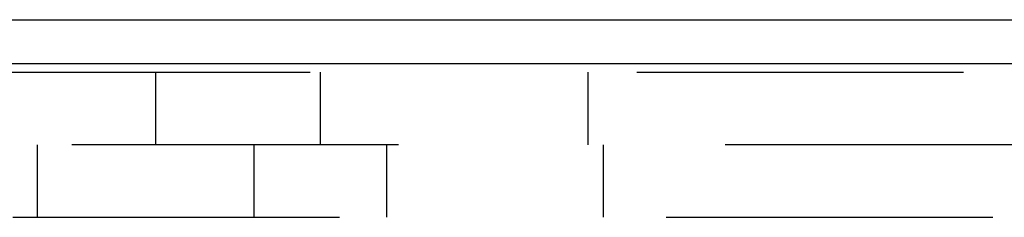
# Model space of a CAD drawing. Header units: inches. Extents: x 0 to 85, y 0 to 55.
# Tile 28 of 55: x 47.828 to 49.237, y 35.27 to 35.553. Entities that reach past the tile are written whole.
import ezdxf

# ---------------------------------------------------------------- set-up
doc = ezdxf.new("R2010")
doc.units = ezdxf.units.IN
doc.header["$LTSCALE"] = 4.675
doc.header["$MEASUREMENT"] = 0
doc.linetypes.add('HIDDEN', pattern=[0.2, 0.1, -0.1])
doc.layers.get('0').update_dxf_attribs({"linetype": 'CONTINUOUS'})
doc.layers.add('DEFAULT_2', color=8, linetype='HIDDEN')

msp = doc.modelspace()

# ---------------------------------------------------------------- linework, layer by layer
at = {"color": 3, "linetype": 'Continuous'}
for p, q in [((44.162762, 35.553227), (53.640762, 35.553227)), ((53.614762, 35.490227), (44.162762, 35.490227))]:
    msp.add_line(p, q, dxfattribs=at)
at = {"layer": 'DEFAULT_2', "color": 8, "linetype": 'HIDDEN'}
for p, q in [((46.840762, 35.478227), (51.174762, 35.478227)), ((48.022762, 35.374227), (48.022762, 35.478227)), ((48.258165, 35.374227), (48.258165, 35.478227)), ((48.640762, 35.478227), (48.640762, 35.374227)), ((51.174762, 35.374227), (46.840762, 35.374227)), ((47.852862, 35.374227), (47.852862, 35.270227)), ((48.162862, 35.374227), (48.162862, 35.270227)), ((48.352862, 35.374227), (48.352862, 35.270227)), ((48.662862, 35.374227), (48.662862, 35.270227)), ((46.882762, 35.270227), (51.132762, 35.270227))]:
    msp.add_line(p, q, dxfattribs=at)

doc.saveas('drawing.dxf')
